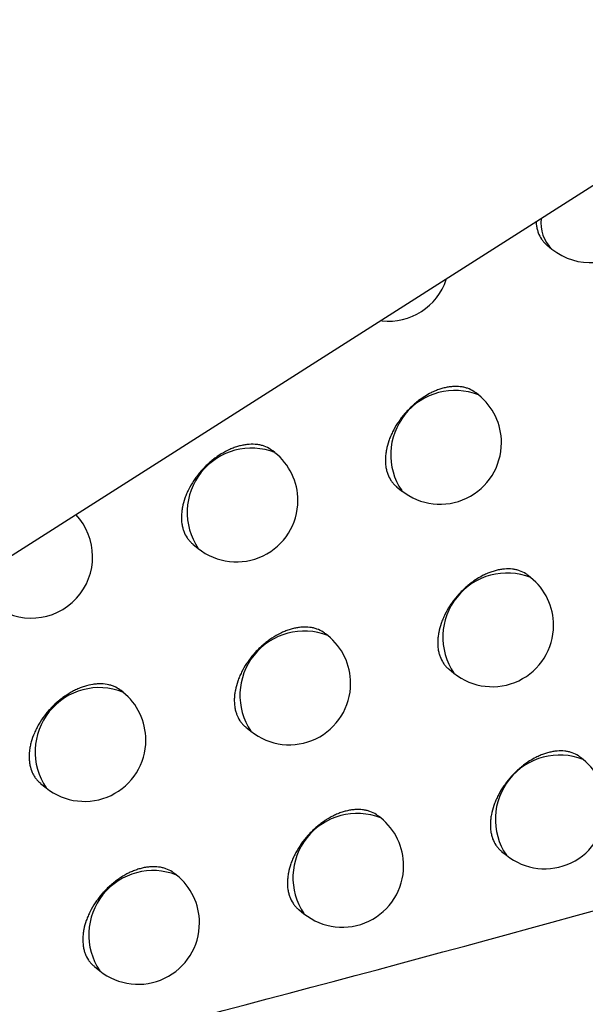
# Model space of a CAD drawing. Header units: millimetres. Extents: x -0.66 to 0.91, y -0.4 to 0.64.
# Tile 191 of 241: x 0.7277 to 0.73231, y 0.17115 to 0.17917. Entities that reach past the tile are written whole.
import ezdxf

# ---------------------------------------------------------------- set-up
doc = ezdxf.new("R2010")
doc.units = ezdxf.units.MM
doc.layers.add('FORMAT', color=7, linetype='Continuous')

msp = doc.modelspace()

# ---------------------------------------------------------------- linework, layer by layer
at = {"layer": 'FORMAT', "color": 7, "linetype": 'Continuous', "lineweight": 25}
for p, q in [((0.725838, 0.173662), (0.745124, 0.185923)), ((0.732003, 0.177332), (0.732041, 0.177301)), ((0.731443, 0.176113), (0.731423, 0.176129)), ((0.729784, 0.175643), (0.729767, 0.175657)), ((0.730776, 0.175365), (0.730816, 0.175333)), ((0.729115, 0.174898), (0.729158, 0.174863)), ((0.731868, 0.174626), (0.731848, 0.174643)), ((0.730214, 0.174153), (0.730196, 0.174168)), ((0.731203, 0.173878), (0.731242, 0.173847)), ((0.728546, 0.173692), (0.72853, 0.173704)), ((0.729546, 0.173407), (0.729588, 0.173374)), ((0.732296, 0.173143), (0.732275, 0.17316)), ((0.727874, 0.172948), (0.727919, 0.172912)), ((0.730646, 0.172667), (0.730627, 0.172682)), ((0.731631, 0.172394), (0.73167, 0.172363)), ((0.728982, 0.172202), (0.728966, 0.172214)), ((0.729978, 0.17192), (0.73002, 0.171887)), ((0.728312, 0.171457), (0.728356, 0.171422))]:
    msp.add_line(p, q, dxfattribs=at)
for centre, radius, start, end in [((0.732354, 0.177691), 0.0005, 231.225746, 43.572035), ((0.732243, 0.177511), 0.0002911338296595, 172.182204, 226.219143), ((0.730706, 0.177213), 0.0005, 264.131305, 341.5415), ((0.731251, 0.175626), 0.0005234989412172, 68.457995, 213.993496), ((0.73113, 0.175723), 0.0005000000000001, 0, 51.225746), ((0.729592, 0.175156), 0.0005234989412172, 68.457995, 213.993496), ((0.73113, 0.175723), 0.0005000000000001, 231.225746, 0), ((0.729471, 0.175253), 0.0005000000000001, 0, 51.225746), ((0.729471, 0.175253), 0.0005000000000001, 231.225746, 0), ((0.727798, 0.174795), 0.0005, 231.225746, 43.495427), ((0.731676, 0.174139), 0.0005234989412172, 68.457995, 213.993496), ((0.731555, 0.174236), 0.0005000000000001, 0, 51.225746), ((0.731555, 0.174236), 0.0005000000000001, 231.225746, 0), ((0.730022, 0.173666), 0.0005234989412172, 68.457995, 213.993496), ((0.729901, 0.173763), 0.0005000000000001, 0, 51.225746), ((0.729901, 0.173763), 0.0005000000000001, 231.225746, 0), ((0.728353, 0.173205), 0.0005234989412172, 68.457995, 213.993496), ((0.728232, 0.173302), 0.0005000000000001, 0, 51.225746), ((0.728232, 0.173302), 0.0005000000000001, 231.225746, 0), ((0.732104, 0.172656), 0.0005234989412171, 68.457995, 213.993496), ((0.731983, 0.172753), 0.0005000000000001, 0, 51.225746), ((0.730454, 0.17218), 0.0005234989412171, 68.457995, 213.993496), ((0.731983, 0.172753), 0.0005000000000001, 231.225746, 0), ((0.730333, 0.172277), 0.0005, 0, 51.225746), ((0.72879, 0.171715), 0.0005234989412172, 68.457995, 213.993496), ((0.730333, 0.172277), 0.0005, 231.225746, 0), ((0.728669, 0.171812), 0.0005, 0, 51.225746), ((0.728669, 0.171812), 0.0005, 231.225746, 0)]:
    msp.add_arc(centre, radius, start, end, dxfattribs=at)
for points, knots in [([(0.7266709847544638, 0.170394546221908), (0.7305027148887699, 0.1713911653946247), (0.7381670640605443, 0.1733846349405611), (0.7452030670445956, 0.1762262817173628), (0.7487214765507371, 0.1776472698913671)], [0, 0, 0, 0, 0.4999420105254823, 1, 1, 1, 1]), ([(0.7319134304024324, 0.177524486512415), (0.7319136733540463, 0.177514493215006), (0.7319141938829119, 0.1774930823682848), (0.7319208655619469, 0.1774635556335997), (0.7319326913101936, 0.1774246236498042), (0.7319503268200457, 0.1773895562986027), (0.7319735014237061, 0.1773597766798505), (0.7319888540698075, 0.1773424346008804), (0.7320001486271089, 0.1773350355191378), (0.7320036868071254, 0.1773327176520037)], [0, 0, 0, 0, 0.1213501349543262, 0.2599951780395, 0.3942379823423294, 0.665813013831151, 0.8044372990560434, 0.938737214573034, 1, 1, 1, 1]), ([(0.7314227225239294, 0.1761284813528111), (0.7314168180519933, 0.1761330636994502), (0.73139612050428, 0.176149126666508), (0.7313628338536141, 0.1761647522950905), (0.7313247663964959, 0.1761756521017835), (0.7312844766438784, 0.1761824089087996), (0.7312413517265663, 0.1761830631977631), (0.7311964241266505, 0.1761775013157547), (0.7311620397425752, 0.1761702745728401), (0.7311273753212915, 0.176160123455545), (0.7310921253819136, 0.1761469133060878), (0.731033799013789, 0.1761202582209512), (0.7309759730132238, 0.1760841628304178), (0.7309222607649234, 0.1760409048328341), (0.7308911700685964, 0.1760127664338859), (0.7308616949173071, 0.1759829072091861), (0.7308335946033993, 0.1759510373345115), (0.7308074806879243, 0.1759177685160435), (0.7307755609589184, 0.1758719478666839), (0.7307480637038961, 0.1758240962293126), (0.7307257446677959, 0.1757754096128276), (0.7307069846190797, 0.1757264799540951), (0.7306936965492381, 0.1756775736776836), (0.7306862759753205, 0.1756299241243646), (0.7306827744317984, 0.1755834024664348), (0.7306851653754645, 0.1755389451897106), (0.7306934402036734, 0.1754976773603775), (0.7307055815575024, 0.1754588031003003), (0.730723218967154, 0.1754236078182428), (0.7307465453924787, 0.1753937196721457), (0.7307620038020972, 0.1753762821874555), (0.7307733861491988, 0.1753688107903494), (0.7307769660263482, 0.1753664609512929)], [0, 0, 0, 0, 0.0213651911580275, 0.0748935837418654, 0.1022163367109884, 0.1287003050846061, 0.1822771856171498, 0.209624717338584, 0.2361321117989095, 0.26282474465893, 0.28980422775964, 0.3171766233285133, 0.3972077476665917, 0.4245945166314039, 0.4511099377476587, 0.4778110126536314, 0.5047997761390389, 0.5321827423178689, 0.558676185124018, 0.6122742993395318, 0.6396351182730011, 0.6660986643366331, 0.7196361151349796, 0.7469656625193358, 0.7734058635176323, 0.8268954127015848, 0.8541996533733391, 0.8806350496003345, 0.9341140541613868, 0.9614119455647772, 0.9878636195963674, 1, 1, 1, 1]), ([(0.7255837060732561, 0.1678867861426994), (0.7298087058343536, 0.1689491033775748), (0.7382604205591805, 0.1710741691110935), (0.7459759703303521, 0.1742099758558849), (0.7498345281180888, 0.1757781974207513)], [0, 0, 0, 0, 0.4998985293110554, 1, 1, 1, 1]), ([(0.7297671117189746, 0.1756565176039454), (0.729761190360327, 0.1756611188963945), (0.7297403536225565, 0.175677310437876), (0.7297068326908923, 0.1756931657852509), (0.7296684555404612, 0.1757043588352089), (0.7296278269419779, 0.1757114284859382), (0.7295843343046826, 0.1757124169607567), (0.7295390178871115, 0.175707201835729), (0.7295043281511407, 0.1757002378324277), (0.729469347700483, 0.1756903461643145), (0.7294337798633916, 0.175677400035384), (0.7293867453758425, 0.1756564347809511), (0.7293401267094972, 0.1756299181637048), (0.7292951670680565, 0.175598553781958), (0.7292623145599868, 0.1755725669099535), (0.7292309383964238, 0.1755446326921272), (0.7292011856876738, 0.1755149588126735), (0.7291728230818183, 0.1754832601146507), (0.7291464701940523, 0.1754501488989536), (0.7291142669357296, 0.1754045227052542), (0.7290865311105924, 0.1753568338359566), (0.7290640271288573, 0.1753082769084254), (0.7290451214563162, 0.1752594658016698), (0.7290317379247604, 0.1752106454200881), (0.7290242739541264, 0.1751630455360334), (0.7290207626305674, 0.1751165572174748), (0.729023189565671, 0.1750720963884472), (0.7290315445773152, 0.1750307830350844), (0.7290437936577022, 0.1749918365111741), (0.729061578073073, 0.1749565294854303), (0.7290850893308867, 0.1749264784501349), (0.7291007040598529, 0.1749089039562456), (0.7291122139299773, 0.1749013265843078), (0.7291158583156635, 0.1748989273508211)], [0, 0, 0, 0, 0.0212374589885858, 0.0747327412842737, 0.1020378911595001, 0.1285211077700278, 0.1820958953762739, 0.2094416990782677, 0.2359627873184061, 0.2626691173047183, 0.2896622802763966, 0.3170483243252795, 0.3700765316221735, 0.3972847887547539, 0.4246933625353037, 0.451226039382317, 0.4779446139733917, 0.5049513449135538, 0.532352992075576, 0.5588503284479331, 0.6124569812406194, 0.6398229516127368, 0.6662732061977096, 0.7197843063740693, 0.7471010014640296, 0.773514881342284, 0.82695134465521, 0.8542286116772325, 0.8806349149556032, 0.9340547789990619, 0.9613220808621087, 0.98775335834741, 1, 1, 1, 1]), ([(0.7318475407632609, 0.174642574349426), (0.7318416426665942, 0.1746471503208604), (0.7318209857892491, 0.1746631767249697), (0.731787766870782, 0.1746787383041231), (0.7317497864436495, 0.1746895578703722), (0.731709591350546, 0.1746962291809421), (0.7316665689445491, 0.1746967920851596), (0.7316217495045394, 0.1746911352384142), (0.7315874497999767, 0.1746838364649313), (0.7315528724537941, 0.1746736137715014), (0.731517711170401, 0.174660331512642), (0.7314595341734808, 0.1746335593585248), (0.7314018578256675, 0.1745973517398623), (0.7313482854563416, 0.1745539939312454), (0.7313172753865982, 0.174525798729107), (0.7312878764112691, 0.1744958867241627), (0.731259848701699, 0.1744639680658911), (0.7312338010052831, 0.1744306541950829), (0.7312019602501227, 0.1743847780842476), (0.7311745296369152, 0.1743368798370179), (0.7311522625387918, 0.1742881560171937), (0.7311335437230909, 0.1742391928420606), (0.7311202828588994, 0.174190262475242), (0.7311128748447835, 0.1741425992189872), (0.7311093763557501, 0.174096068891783), (0.7311117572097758, 0.1740516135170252), (0.7311200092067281, 0.1740103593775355), (0.7311321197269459, 0.1739715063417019), (0.7311497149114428, 0.1739363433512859), (0.7311729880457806, 0.1739065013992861), (0.7311884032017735, 0.173889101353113), (0.7311997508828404, 0.1738816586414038), (0.7312033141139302, 0.1738793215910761)], [0, 0, 0, 0, 0.0213941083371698, 0.074928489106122, 0.1022544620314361, 0.1287377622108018, 0.1823134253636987, 0.209660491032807, 0.2361638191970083, 0.2628523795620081, 0.2898277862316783, 0.317196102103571, 0.3972096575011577, 0.4245903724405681, 0.4511007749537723, 0.4777967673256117, 0.5047803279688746, 0.532157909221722, 0.5586494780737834, 0.6122436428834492, 0.6396022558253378, 0.6660680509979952, 0.7196099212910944, 0.7469415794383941, 0.7733871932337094, 0.8268876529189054, 0.8541974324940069, 0.8806389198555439, 0.9341303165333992, 0.9614346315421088, 0.9878902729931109, 1, 1, 1, 1]), ([(0.7301960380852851, 0.1741673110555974), (0.7301901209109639, 0.1741719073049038), (0.7301693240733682, 0.1741880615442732), (0.7301358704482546, 0.174203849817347), (0.7300975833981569, 0.1742149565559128), (0.7300570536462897, 0.1742219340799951), (0.7300136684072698, 0.174222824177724), (0.7299684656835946, 0.1742175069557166), (0.7299338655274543, 0.1742104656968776), (0.7298989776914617, 0.1742004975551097), (0.7298635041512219, 0.1741874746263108), (0.7298165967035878, 0.1741664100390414), (0.7297701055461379, 0.174139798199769), (0.7297252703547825, 0.1741083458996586), (0.7296925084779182, 0.1740822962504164), (0.7296612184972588, 0.1740543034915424), (0.7296315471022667, 0.1740245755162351), (0.7296032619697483, 0.173992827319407), (0.729576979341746, 0.1739596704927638), (0.7295448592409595, 0.1739139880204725), (0.7295171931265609, 0.1738662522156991), (0.729494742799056, 0.173817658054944), (0.729475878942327, 0.1737688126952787), (0.7294625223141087, 0.1737199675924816), (0.7294550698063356, 0.1736723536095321), (0.7294515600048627, 0.1736258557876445), (0.7294539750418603, 0.173581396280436), (0.729462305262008, 0.1735400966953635), (0.7294745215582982, 0.173501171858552), (0.729492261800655, 0.173465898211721), (0.7295157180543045, 0.1734358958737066), (0.7295312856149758, 0.1734183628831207), (0.7295427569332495, 0.1734108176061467), (0.7295463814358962, 0.1734084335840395)], [0, 0, 0, 0, 0.0212765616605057, 0.0747798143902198, 0.1020892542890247, 0.1285714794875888, 0.1821444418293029, 0.2094895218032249, 0.2360050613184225, 0.2627058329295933, 0.289693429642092, 0.3170738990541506, 0.3700864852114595, 0.3972866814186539, 0.4246871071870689, 0.4512131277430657, 0.4779249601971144, 0.5049247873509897, 0.5323192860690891, 0.5588142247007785, 0.6124158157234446, 0.6397789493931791, 0.6662322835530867, 0.7197494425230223, 0.7470690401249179, 0.7734901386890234, 0.8269411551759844, 0.8542258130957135, 0.8806401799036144, 0.9340764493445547, 0.9613522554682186, 0.9877887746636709, 1, 1, 1, 1]), ([(0.7285299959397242, 0.1737032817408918), (0.7285162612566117, 0.1737133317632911), (0.7284947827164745, 0.1737290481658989), (0.7284601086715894, 0.1737432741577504), (0.7284215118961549, 0.1737546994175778), (0.7283794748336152, 0.1737599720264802), (0.7283351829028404, 0.1737591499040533), (0.7282895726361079, 0.1737541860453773), (0.7282424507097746, 0.1737430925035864), (0.728194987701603, 0.1737261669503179), (0.7281593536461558, 0.1737105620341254), (0.7281241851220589, 0.173692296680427), (0.7280896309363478, 0.1736715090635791), (0.7280554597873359, 0.1736479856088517), (0.7280115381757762, 0.1736136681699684), (0.7279701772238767, 0.1735751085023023), (0.7279323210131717, 0.1735332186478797), (0.7278970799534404, 0.173489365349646), (0.7278660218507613, 0.1734429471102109), (0.727839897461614, 0.1733951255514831), (0.7278172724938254, 0.1733466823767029), (0.7278000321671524, 0.1732976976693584), (0.7277885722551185, 0.1732493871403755), (0.7277810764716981, 0.1732018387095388), (0.727779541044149, 0.1731558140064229), (0.7277839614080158, 0.1731124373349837), (0.7277923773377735, 0.1730711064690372), (0.7278066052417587, 0.1730331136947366), (0.7278264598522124, 0.1729996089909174), (0.727846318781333, 0.1729726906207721), (0.7278645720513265, 0.1729578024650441), (0.727875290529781, 0.1729490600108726)], [0, 0, 0, 0, 0.0477177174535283, 0.0746218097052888, 0.1019163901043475, 0.1550285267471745, 0.1819858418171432, 0.2093345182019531, 0.2625468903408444, 0.2895557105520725, 0.3169574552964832, 0.3434239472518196, 0.370074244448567, 0.3973045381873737, 0.4247353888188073, 0.4779764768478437, 0.5050019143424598, 0.5324229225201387, 0.5855706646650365, 0.6125491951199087, 0.6399230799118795, 0.6929478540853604, 0.7198636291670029, 0.7471733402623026, 0.8001036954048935, 0.8269705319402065, 0.8542293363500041, 0.9071399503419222, 0.9339955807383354, 0.9612416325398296, 1, 1, 1, 1]), ([(0.7505330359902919, 0.1732652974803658), (0.7461396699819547, 0.1717519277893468), (0.7391478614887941, 0.1693434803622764), (0.7290858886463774, 0.1664113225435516), (0.7234757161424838, 0.1649655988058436), (0.7206684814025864, 0.1642421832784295)], [0, 0, 0, 0, 0.4579173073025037, 0.7287510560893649, 1, 1, 1, 1]), ([(0.732274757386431, 0.1731598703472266), (0.7322688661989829, 0.1731644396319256), (0.7322482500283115, 0.1731804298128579), (0.732215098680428, 0.1731959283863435), (0.7321772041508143, 0.173206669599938), (0.7321371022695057, 0.1732132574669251), (0.732094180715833, 0.1732137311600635), (0.7320494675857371, 0.173207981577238), (0.7320152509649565, 0.1732006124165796), (0.731980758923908, 0.1731903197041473), (0.7319456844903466, 0.1731769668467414), (0.7318876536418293, 0.1731500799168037), (0.7318301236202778, 0.1731137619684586), (0.7317766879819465, 0.1730703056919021), (0.7317457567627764, 0.173042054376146), (0.7317164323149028, 0.1730120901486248), (0.7316884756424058, 0.1729801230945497), (0.7316624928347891, 0.1729467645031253), (0.731630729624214, 0.1729008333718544), (0.7316033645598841, 0.1728528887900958), (0.7315811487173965, 0.1728041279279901), (0.7315624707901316, 0.1727551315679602), (0.7315492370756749, 0.1727061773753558), (0.7315418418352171, 0.1726585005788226), (0.7315383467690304, 0.1726119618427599), (0.73154071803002, 0.1725675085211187), (0.7315489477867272, 0.1725262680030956), (0.7315610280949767, 0.1724874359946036), (0.7315785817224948, 0.1724523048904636), (0.731601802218, 0.1724225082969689), (0.7316171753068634, 0.1724051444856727), (0.7316284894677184, 0.172397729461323), (0.7316320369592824, 0.1723954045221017)], [0, 0, 0, 0, 0.0214202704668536, 0.0749600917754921, 0.1022889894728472, 0.1287716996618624, 0.1823462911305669, 0.2096929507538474, 0.2361926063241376, 0.262877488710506, 0.2898492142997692, 0.3172138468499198, 0.3972114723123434, 0.4245866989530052, 0.4510925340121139, 0.4777839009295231, 0.5047627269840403, 0.5321354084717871, 0.558625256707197, 0.6122157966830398, 0.6395723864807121, 0.6660402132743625, 0.7195860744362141, 0.7469196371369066, 0.773370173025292, 0.8268805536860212, 0.8541953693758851, 0.8806424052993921, 0.9341450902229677, 0.9614552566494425, 0.9879145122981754, 1, 1, 1, 1]), ([(0.7306272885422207, 0.172681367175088), (0.7306213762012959, 0.1726859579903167), (0.7306006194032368, 0.1727020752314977), (0.7305672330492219, 0.1727177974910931), (0.7305290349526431, 0.1727288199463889), (0.7304886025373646, 0.1727357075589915), (0.7304453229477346, 0.1727365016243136), (0.7304002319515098, 0.1727310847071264), (0.7303657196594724, 0.1727239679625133), (0.7303309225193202, 0.1727139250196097), (0.7302955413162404, 0.1727008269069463), (0.7302487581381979, 0.1726796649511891), (0.7302023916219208, 0.1726529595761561), (0.7301576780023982, 0.1726214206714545), (0.7301250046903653, 0.1725953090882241), (0.7300937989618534, 0.1725672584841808), (0.7300642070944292, 0.1725374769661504), (0.7300359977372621, 0.1725056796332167), (0.7300097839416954, 0.1724724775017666), (0.7299777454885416, 0.1724267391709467), (0.7299501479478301, 0.1723789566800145), (0.7299277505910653, 0.1723303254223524), (0.7299089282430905, 0.1722814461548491), (0.7298955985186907, 0.1722325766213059), (0.7298881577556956, 0.1721849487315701), (0.7298846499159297, 0.1721384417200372), (0.729887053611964, 0.1720939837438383), (0.7298953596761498, 0.172052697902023), (0.7299075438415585, 0.1720137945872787), (0.7299252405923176, 0.1719785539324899), (0.7299486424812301, 0.1719485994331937), (0.7299641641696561, 0.171931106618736), (0.7299755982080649, 0.1719235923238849), (0.7299792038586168, 0.1719212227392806)], [0, 0, 0, 0, 0.0213125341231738, 0.0748231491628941, 0.1021365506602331, 0.1286178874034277, 0.1821892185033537, 0.2095336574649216, 0.2360441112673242, 0.2627397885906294, 0.289722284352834, 0.3170976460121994, 0.370095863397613, 0.3972886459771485, 0.4246815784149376, 0.4512014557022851, 0.4779070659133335, 0.5049005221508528, 0.5322884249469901, 0.558781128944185, 0.6123780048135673, 0.6397384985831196, 0.666194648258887, 0.7197173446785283, 0.7470395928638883, 0.7734673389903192, 0.826931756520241, 0.854223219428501, 0.8806450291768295, 0.9340964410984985, 0.9613800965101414, 0.9878214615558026, 1, 1, 1, 1]), ([(0.7289657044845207, 0.1722142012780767), (0.728959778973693, 0.1722188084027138), (0.7289388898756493, 0.1722350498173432), (0.7289052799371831, 0.1722509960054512), (0.7288667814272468, 0.1722623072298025), (0.7288260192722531, 0.1722695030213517), (0.7287823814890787, 0.1722706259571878), (0.7287369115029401, 0.1722655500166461), (0.7287021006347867, 0.1722586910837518), (0.7286669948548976, 0.1722489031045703), (0.7286312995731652, 0.1722360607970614), (0.7285840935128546, 0.1722152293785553), (0.7285373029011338, 0.172188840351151), (0.7284921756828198, 0.1721575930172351), (0.7284592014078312, 0.1721316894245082), (0.7284277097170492, 0.172103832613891), (0.72839784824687, 0.1720742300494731), (0.728369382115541, 0.1720425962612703), (0.7283429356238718, 0.1720095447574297), (0.7283106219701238, 0.1719639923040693), (0.7282827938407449, 0.1719163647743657), (0.7282602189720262, 0.1718678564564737), (0.7282412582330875, 0.1718190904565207), (0.7282278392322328, 0.1717703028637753), (0.7282203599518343, 0.1717227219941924), (0.7282168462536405, 0.1716762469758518), (0.7282192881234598, 0.1716317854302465), (0.7282276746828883, 0.1715904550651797), (0.7282399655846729, 0.1715514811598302), (0.7282578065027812, 0.1715161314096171), (0.7282813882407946, 0.1714860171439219), (0.7282970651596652, 0.1714683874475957), (0.7283086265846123, 0.1714607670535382), (0.7283122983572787, 0.1714583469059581)], [0, 0, 0, 0, 0.0211792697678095, 0.0746629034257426, 0.1019617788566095, 0.128446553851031, 0.1820242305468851, 0.2093712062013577, 0.235900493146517, 0.2626150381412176, 0.2896164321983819, 0.3170107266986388, 0.3700616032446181, 0.3972815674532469, 0.4247019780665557, 0.4512441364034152, 0.4779723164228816, 0.5049888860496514, 0.5324007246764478, 0.5589013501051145, 0.6125149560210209, 0.6398848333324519, 0.6663306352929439, 0.7198329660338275, 0.747145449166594, 0.7735491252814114, 0.826965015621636, 0.854231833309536, 0.8806267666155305, 0.9340235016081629, 0.9612788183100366, 0.9877026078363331, 1, 1, 1, 1])]:
    msp.add_open_spline(points, degree=3, knots=knots, dxfattribs=at)

doc.saveas('drawing.dxf')
